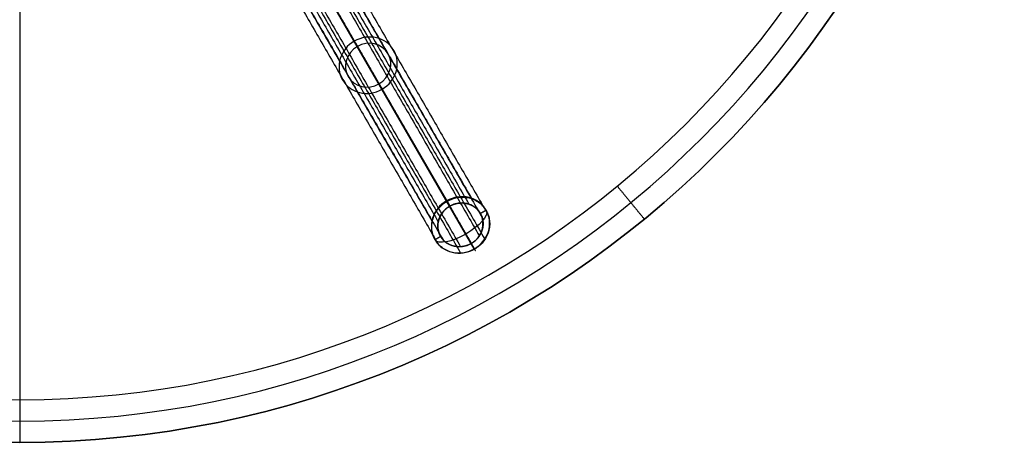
# Model space of a CAD drawing. Header units: millimetres. Extents: x -303 to 300, y -300 to 300.
# Tile 8 of 19: x 0 to 300, y -300 to -171. Entities that reach past the tile are written whole.
import ezdxf

# ---------------------------------------------------------------- set-up
doc = ezdxf.new("R2010")
doc.units = ezdxf.units.MM
doc.header["$MEASUREMENT"] = 0
doc.layers.add('Soround legs', color=7, linetype='Continuous', true_color=0x616161)
doc.layers.add('Soround table top', color=7, linetype='Continuous', true_color=0x4c7c50)

msp = doc.modelspace()

# ---------------------------------------------------------------- linework, layer by layer
at = {"layer": 'Soround legs'}
for p, q in [((129.91, -226.74, 2.13), (73.66, -129.33, 311.19)), ((73.66, -129.33, 311.19), (129.91, -226.74, 2.13)), ((130.85, -228.37, 2.82), (74.6, -130.95, 311.87)), ((130.85, -228.37, 2.82), (74.6, -130.95, 311.87)), ((74.6, -130.95, 311.87), (130.85, -228.37, 2.82)), ((74.6, -130.95, 311.87), (130.85, -228.37, 2.82)), ((81.18, -142.35, 316.66), (137.42, -239.76, 7.6)), ((137.42, -239.76, 7.6), (81.18, -142.35, 316.66)), ((81.18, -142.35, 316.66), (137.42, -239.76, 7.6)), ((137.42, -239.76, 7.6), (81.18, -142.35, 316.66)), ((82.12, -143.98, 317.35), (138.36, -241.39, 8.29)), ((138.36, -241.39, 8.29), (82.12, -143.98, 317.35))]:
    msp.add_line(p, q, dxfattribs=at)
at = {"layer": 'Soround legs', "extrusion": (-0.17101, 0.296198, 0.939693)}
for centre, radius, start, end in [((0.87, 255.29, 77.07), 9, 90, 270), ((0.87, 255.29, 77.07), 9, 270, 90), ((0.87, 255.29, 77.07), 7, 270, 90), ((0.87, 255.29, 77.07), 7, 90, 270), ((0.87, 255.29, -87.37), 9, 270, 90), ((0.87, 255.29, -87.37), 9, 270, 90), ((0.87, 255.29, -87.37), 9, 90, 270), ((0.87, 255.29, -87.37), 9, 90, 270), ((0.87, 255.29, -87.37), 7, 90, 270), ((0.87, 255.29, -87.37), 7, 90, 270), ((0.87, 255.29, -87.37), 7, 270, 90), ((0.87, 255.29, -87.37), 7, 270, 90)]:
    msp.add_arc(centre, radius, start, end, dxfattribs=at)
at = {"layer": 'Soround legs', "extrusion": (0.866119, 0.499838, 0)}
for start, end in [(249.5907, 339.5595), (160.1909, 249.5907)]:
    msp.add_arc((-269.9, 5.25, -0.8), 8.96, start, end, dxfattribs=at)
at = {"layer": 'Soround legs', "extrusion": (-0.468461, 0.811748, -0.348724)}
msp.add_arc((0.8, -89.2, -254.78), 8.96, 180.3157, 359.6843, dxfattribs=at)
msp.add_arc((0.8, -89.2, -254.78), 8.96, 180.3157, 359.6843, dxfattribs=at)
at = {"layer": 'Soround legs'}
for points in [[(81.23, -128.53, 312.32), (109.36, -177.23, 157.79), (137.48, -225.94, 3.26)], [(73.66, -129.33, 311.19), (101.78, -178.04, 156.66), (129.91, -226.74, 2.13)], [(129.91, -226.74, 2.13), (101.78, -178.04, 156.66), (73.66, -129.33, 311.19)], [(74.6, -130.95, 311.87), (102.72, -179.66, 157.35), (130.85, -228.37, 2.82)], [(130.85, -228.37, 2.82), (102.72, -179.66, 157.35), (74.6, -130.95, 311.87)], [(80.49, -130.33, 312.75), (108.61, -179.04, 158.22), (136.73, -227.75, 3.69)], [(84.48, -134.33, 314.74), (112.6, -183.04, 160.21), (140.72, -231.75, 5.68)], [(86.36, -133.67, 314.87), (114.48, -182.37, 160.34), (142.6, -231.08, 5.81)], [(69.18, -135.48, 312.32), (97.3, -184.19, 157.79), (125.43, -232.9, 3.26)], [(71.12, -135.74, 312.75), (99.24, -184.45, 158.22), (127.36, -233.16, 3.69)], [(83.65, -140.02, 316.38), (111.77, -188.73, 161.85), (139.89, -237.44, 7.32)], [(85.29, -140.99, 316.98), (113.42, -189.7, 162.45), (141.54, -238.41, 7.93)], [(71.07, -142.49, 314.87), (99.19, -191.2, 160.34), (127.32, -239.91, 5.81)], [(72.59, -141.19, 314.74), (100.71, -189.9, 160.21), (128.83, -238.61, 5.68)], [(77.93, -143.32, 316.38), (106.06, -192.03, 161.85), (134.18, -240.74, 7.32)], [(137.42, -239.76, 7.6), (109.3, -191.06, 162.13), (81.18, -142.35, 316.66)], [(81.18, -142.35, 316.66), (109.3, -191.06, 162.13), (137.42, -239.76, 7.6)], [(138.36, -241.39, 8.29), (110.24, -192.68, 162.82), (82.12, -143.98, 317.35)], [(82.12, -143.98, 317.35), (110.24, -192.68, 162.82), (138.36, -241.39, 8.29)], [(77.95, -145.23, 316.98), (106.07, -193.94, 162.45), (134.19, -242.65, 7.93)], [(130.85, -228.37, 2.82), (130.38, -227.56, 2.47), (129.91, -226.74, 2.13)], [(140.2, -230.57, 5.21), (141.06, -230.07, 5.21), (141.93, -229.57, 5.21)], [(126.34, -238.57, 5.21), (127.21, -238.07, 5.21), (128.07, -237.57, 5.21)], [(138.36, -241.39, 8.29), (137.89, -240.58, 7.95), (137.42, -239.76, 7.6)]]:
    msp.add_open_spline(points, degree=2, dxfattribs=at)
for points, degree, knots in [([(126.47, -238.65, 5.2), (126.46, -238.64, 5.2), (126.45, -238.63, 5.19), (126.44, -238.61, 5.18), (126.44, -238.6, 5.18), (126.43, -238.58, 5.17), (126.41, -238.56, 5.16), (126.4, -238.54, 5.16), (126.38, -238.5, 5.14), (126.37, -238.47, 5.13), (126.32, -238.38, 5.09), (126.29, -238.33, 5.07), (126.2, -238.15, 4.99), (126.14, -238.03, 4.95), (125.99, -237.68, 4.8), (125.89, -237.43, 4.71), (125.65, -236.69, 4.43), (125.53, -236.18, 4.25), (125.46, -235.66, 4.07), (125.39, -235.08, 3.87), (125.38, -234.5, 3.69), (125.48, -233.34, 3.33), (125.6, -232.76, 3.17), (125.77, -232.19, 3.02), (126.11, -231.05, 2.72), (126.69, -229.99, 2.49), (127.46, -229.05, 2.34), (128.17, -228.19, 2.19), (129.04, -227.46, 2.12), (130.02, -226.89, 2.12), (131, -226.33, 2.12), (132.07, -225.94, 2.19), (133.17, -225.75, 2.34), (134.37, -225.55, 2.49), (135.58, -225.59, 2.72), (136.74, -225.86, 3.02), (137.31, -225.99, 3.17), (137.87, -226.19, 3.33), (138.93, -226.68, 3.69), (139.43, -226.98, 3.87), (139.89, -227.33, 4.07), (140.31, -227.65, 4.25), (140.7, -228.01, 4.43), (141.22, -228.59, 4.71), (141.38, -228.79, 4.8), (141.61, -229.11, 4.95), (141.68, -229.22, 4.99), (141.79, -229.38, 5.07), (141.82, -229.44, 5.09), (141.88, -229.52, 5.13), (141.89, -229.55, 5.14), (141.92, -229.59, 5.16), (141.93, -229.6, 5.16), (141.94, -229.63, 5.17), (141.95, -229.64, 5.18), (141.96, -229.66, 5.18), (141.97, -229.67, 5.19), (141.98, -229.68, 5.2), (141.98, -229.7, 5.2)], 3, [0, 0, 0, 0, 0.049107, 0.049107, 0.049107, 0.101114, 0.101114, 0.153121, 0.153121, 0.257136, 0.257136, 0.465174, 0.465174, 0.881265, 0.881265, 1.71356, 1.71356, 3.379046, 3.379046, 3.379046, 5.211519, 5.211519, 7.043993, 7.043993, 7.043993, 10.727936, 10.727936, 10.727936, 14.124428, 14.124428, 14.124428, 17.52092, 17.52092, 17.52092, 21.204864, 21.204864, 21.204864, 23.037337, 23.037337, 24.86981, 24.86981, 24.86981, 26.535292, 26.535292, 27.367584, 27.367584, 27.783674, 27.783674, 27.991712, 27.991712, 28.095729, 28.095729, 28.147739, 28.147739, 28.199749, 28.199749, 28.199749, 28.248856, 28.248856, 28.248856, 28.248856]), ([(130.85, -228.37, 2.82), (131.44, -228.03, 2.82), (132.74, -227.57, 2.91), (134.09, -227.36, 3.09), (135.44, -227.41, 3.35), (136.75, -227.72, 3.68), (137.95, -228.27, 4.08), (139, -229.04, 4.51), (139.87, -230.01, 4.97), (140.52, -231.13, 5.45), (140.72, -231.75, 5.68), (140.92, -232.36, 5.91), (141.06, -233.67, 6.34), (140.94, -234.98, 6.74), (140.55, -236.26, 7.07), (139.92, -237.46, 7.33), (139.07, -238.53, 7.51), (138.54, -238.97, 7.56), (138.02, -239.42, 7.6), (137.42, -239.76, 7.6)], 2, [0, 0, 0, 0.0625, 0.125, 0.1875, 0.25, 0.3125, 0.375, 0.4375, 0.5, 0.5625, 0.5625, 0.625, 0.6875, 0.75, 0.8125, 0.875, 0.9375, 0.9375, 1, 1, 1]), ([(141.98, -229.7, 5.2), (141.99, -229.71, 5.21), (142, -229.73, 5.21), (142.01, -229.74, 5.22), (142.01, -229.75, 5.22), (142.02, -229.77, 5.23), (142.04, -229.8, 5.24), (142.05, -229.81, 5.25), (142.07, -229.85, 5.27), (142.09, -229.88, 5.28), (142.13, -229.97, 5.31), (142.16, -230.02, 5.34), (142.25, -230.2, 5.41), (142.31, -230.32, 5.46), (142.46, -230.67, 5.6), (142.56, -230.92, 5.69), (142.8, -231.66, 5.97), (142.92, -232.17, 6.16), (142.99, -232.69, 6.34), (143.06, -233.27, 6.53), (143.07, -233.85, 6.72), (142.97, -235.01, 7.07), (142.85, -235.59, 7.23), (142.68, -236.16, 7.38), (142.34, -237.3, 7.68), (141.76, -238.36, 7.91), (140.99, -239.3, 8.07), (140.28, -240.16, 8.21), (139.41, -240.9, 8.28), (138.43, -241.46, 8.28), (137.45, -242.02, 8.28), (136.38, -242.41, 8.21), (135.28, -242.6, 8.07), (134.08, -242.8, 7.91), (132.87, -242.76, 7.68), (131.71, -242.49, 7.38), (131.14, -242.36, 7.23), (130.58, -242.16, 7.07), (129.52, -241.67, 6.72), (129.02, -241.37, 6.53), (128.56, -241.02, 6.34), (128.14, -240.7, 6.16), (127.75, -240.35, 5.97), (127.23, -239.76, 5.69), (127.07, -239.56, 5.6), (126.84, -239.24, 5.46), (126.77, -239.13, 5.41), (126.66, -238.97, 5.34), (126.63, -238.92, 5.31), (126.57, -238.83, 5.28), (126.56, -238.8, 5.27), (126.53, -238.76, 5.25), (126.52, -238.75, 5.24), (126.51, -238.72, 5.23), (126.5, -238.71, 5.22), (126.49, -238.69, 5.22), (126.48, -238.68, 5.21), (126.47, -238.67, 5.21), (126.47, -238.65, 5.2)], 3, [0, 0, 0, 0, 0.049597, 0.049597, 0.049597, 0.101589, 0.101589, 0.153581, 0.153581, 0.257564, 0.257564, 0.465542, 0.465542, 0.88151, 0.88151, 1.713559, 1.713559, 3.378554, 3.378554, 3.378554, 5.211027, 5.211027, 7.0435, 7.0435, 7.0435, 10.727444, 10.727444, 10.727444, 14.123936, 14.123936, 14.123936, 17.520428, 17.520428, 17.520428, 21.204371, 21.204371, 21.204371, 23.036844, 23.036844, 24.869317, 24.869317, 24.869317, 26.534308, 26.534308, 27.366354, 27.366354, 27.782321, 27.782321, 27.990298, 27.990298, 28.094284, 28.094284, 28.146279, 28.146279, 28.198274, 28.198274, 28.198274, 28.247871, 28.247871, 28.247871, 28.247871]), ([(137.42, -239.76, 7.6), (136.83, -240.11, 7.6), (136.18, -240.34, 7.56), (135.53, -240.57, 7.51), (134.85, -240.67, 7.42), (134.18, -240.77, 7.33), (133.5, -240.75, 7.2), (132.82, -240.72, 7.07), (131.52, -240.42, 6.74), (130.92, -240.14, 6.54), (130.32, -239.87, 6.34), (129.79, -239.48, 6.13), (129.26, -239.1, 5.91), (128.83, -238.61, 5.68), (128.4, -238.13, 5.45), (127.75, -237.01, 4.97), (127.55, -236.39, 4.74), (127.35, -235.77, 4.51), (127.2, -234.47, 4.08), (127.33, -233.16, 3.68), (127.72, -231.87, 3.35), (128.35, -230.68, 3.09), (129.2, -229.61, 2.91), (129.73, -229.16, 2.86), (130.25, -228.72, 2.82), (130.85, -228.37, 2.82)], 2, [1, 1, 1, 1.0625, 1.0625, 1.125, 1.125, 1.1875, 1.1875, 1.25, 1.3125, 1.3125, 1.375, 1.375, 1.4375, 1.4375, 1.5, 1.5625, 1.5625, 1.625, 1.6875, 1.75, 1.8125, 1.875, 1.9375, 1.9375, 2, 2, 2])]:
    msp.add_open_spline(points, degree=degree, knots=knots, dxfattribs=at)
at = {"layer": 'Soround table top'}
msp.add_circle((-0.16, -0.4, 373.21), 300, dxfattribs=at)
for centre, radius, end in [((-0.16, -0.4, 379.21), 300, 0), ((-0.16, -0.4, 379.21), 300, 0), ((-0.16, -0.4, 373.21), 300, 0), ((-0.16, -0.4, 373.21), 300, 0), ((-0.16, -0.4, 379.21), 300, 0), ((-0.16, -0.4, 373.21), 300, 0), ((-0.16, -0.4, 379.21), 300, 0), ((-0.16, -0.4, 373.21), 300, 0), ((-0.16, -0.4, 376.21), 300, 0), ((-0.16, -0.4, 385.71), 293.5, 0), ((-0.16, -0.4, 392.21), 287, 360), ((-0.16, -0.4, 392.21), 287, 360), ((-0.16, -0.4, 392.21), 287, 360), ((-0.16, -0.4, 392.21), 287, 360)]:
    msp.add_arc(centre, radius, 180, end, dxfattribs=at)
for points in [[(-0.16, 299.6, 373.21), (-0.16, -0.4, 373.21), (-0.16, -300.4, 373.21)], [(181.91, -222.25, 392.21), (186.03, -227.27, 385.71), (190.15, -232.3, 379.21)], [(190.15, -232.3, 379.21), (190.15, -232.3, 376.21), (190.15, -232.3, 373.21)]]:
    msp.add_open_spline(points, degree=2, dxfattribs=at)

doc.saveas('drawing.dxf')
